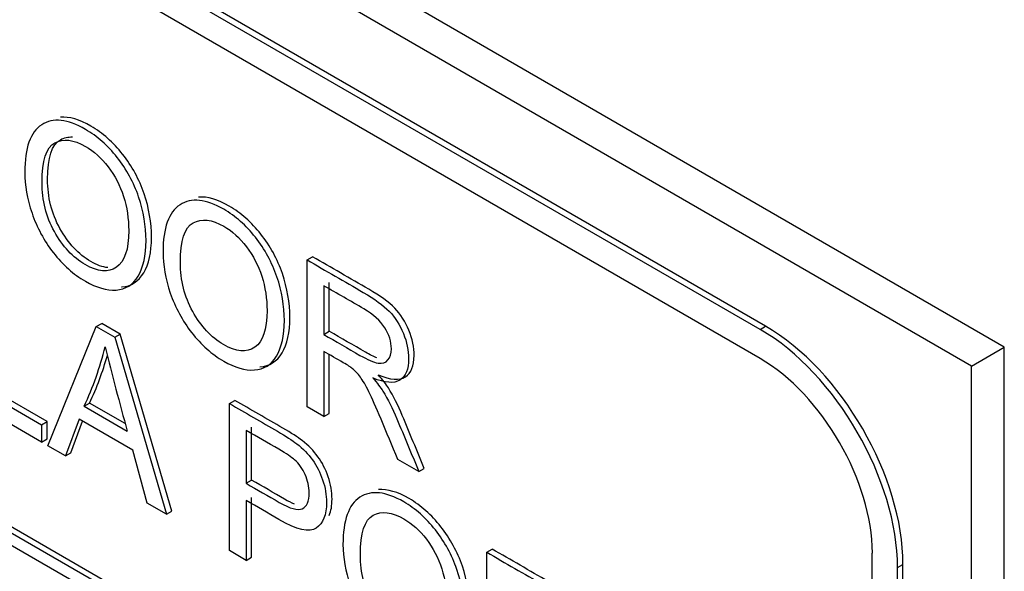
# Model space of a CAD drawing. Header units: inches. Extents: x 1 to 240, y -1 to 159.
# Tile 99 of 103: x 225.756 to 226.392, y 128.014 to 128.37. Entities that reach past the tile are written whole.
import ezdxf

# ---------------------------------------------------------------- set-up
doc = ezdxf.new("R2010")
doc.units = ezdxf.units.IN
doc.header["$MEASUREMENT"] = 0
doc.layers.add('Default', color=7, linetype='Continuous')
doc.layers.add('LAB20180', color=7, linetype='Continuous')

# ---------------------------------------------------------------- blocks, each defined once
blk = doc.blocks.new('SE1')
at = {"layer": 'LAB20180', "color": 7, "linetype": 'Continuous'}
for p, q in [((226.39203, 128.15843), (224.80104, 129.07699)), ((226.37082, 128.14618), (224.77982, 129.06474)), ((226.23437, 128.16984), (224.9092, 128.93493)), ((226.2379, 128.17188), (224.91274, 128.93697)), ((226.23437, 128.15106), (224.9092, 128.91615)), ((224.91241, 128.52687), (226.23823, 127.7614)), ((224.90887, 128.52483), (226.2347, 127.75936)), ((226.2347, 127.7512), (224.90887, 128.51666)), ((225.94187, 128.21467), (225.9454, 128.21671)), ((225.94187, 128.11984), (225.94187, 128.21467)), ((225.95264, 128.19803), (225.95264, 128.16659)), ((225.95617, 128.16863), (225.95617, 128.20007)), ((225.77446, 128.09484), (225.80579, 128.17164)), ((225.80579, 128.17164), (225.80932, 128.17368)), ((225.80579, 128.17164), (225.81776, 128.16473)), ((225.82129, 128.16677), (225.80932, 128.17368)), ((226.23437, 128.16984), (226.2379, 128.17188)), ((225.81776, 128.16473), (225.82129, 128.16677)), ((225.81776, 128.16473), (225.85111, 128.05059)), ((225.85465, 128.05263), (225.82129, 128.16677)), ((225.95264, 128.16659), (225.95617, 128.16863)), ((226.37082, 128.14618), (226.39203, 128.15843)), ((226.39203, 125.09656), (226.39203, 128.15843)), ((225.95264, 128.15567), (225.95264, 128.11362)), ((225.95617, 128.11567), (225.95617, 128.15362)), ((226.37082, 125.08432), (226.37082, 128.14618)), ((225.774, 128.11036), (225.73349, 128.13375)), ((225.77047, 128.09715), (225.71913, 128.12679)), ((225.72995, 128.13171), (225.77047, 128.10832)), ((225.79797, 128.12028), (225.8015, 128.12233)), ((225.79797, 128.12028), (225.8258, 128.10422)), ((225.82449, 128.10906), (225.8015, 128.12233)), ((225.89173, 128.12202), (225.89527, 128.12406)), ((225.89173, 128.02713), (225.89173, 128.12202)), ((225.95264, 128.11362), (225.94187, 128.11984)), ((225.95264, 128.11362), (225.95617, 128.11567)), ((225.77047, 128.10832), (225.774, 128.11036)), ((225.77047, 128.10832), (225.77047, 128.09715)), ((225.774, 128.09919), (225.774, 128.11036)), ((225.79469, 128.11189), (225.78588, 128.08825)), ((225.78942, 128.09029), (225.79697, 128.11057)), ((225.8293, 128.09191), (225.79469, 128.11189)), ((225.90256, 128.10466), (225.90256, 128.07057)), ((225.90609, 128.07261), (225.90609, 128.1067)), ((225.77047, 128.09715), (225.774, 128.09919)), ((225.78588, 128.08825), (225.77446, 128.09484)), ((225.78588, 128.08825), (225.78942, 128.09029)), ((225.8387, 128.05775), (225.8293, 128.09191)), ((226.01404, 128.07818), (226.00048, 128.086)), ((226.01404, 128.07818), (226.01757, 128.08022)), ((225.90256, 128.07057), (225.90609, 128.07261)), ((225.85111, 128.05059), (225.8387, 128.05775)), ((225.90256, 128.05946), (225.90256, 128.02088)), ((225.90609, 128.02293), (225.90609, 128.0615)), ((225.85111, 128.05059), (225.85465, 128.05263)), ((225.90256, 128.02088), (225.89173, 128.02713)), ((226.05783, 128.02612), (226.06136, 128.02817)), ((226.05783, 127.93124), (226.05783, 128.02612)), ((226.30682, 125.27065), (226.30682, 128.02557)), ((225.90256, 128.02088), (225.90609, 128.02293)), ((226.32309, 128.01618), (226.32662, 128.01822)), ((226.32662, 125.26331), (226.32662, 128.01822)), ((226.32309, 125.26126), (226.32309, 128.01618))]:
    blk.add_line(p, q, dxfattribs=at)
for centre, radius, start, end in [((225.61346, 128.20656), 0.20368, 334.93861, 346.38172), ((227.8438, 128.66684), 2.09497, 194.03981, 195.57842), ((225.61699, 128.2086), 0.20368, 334.93861, 344.16989)]:
    blk.add_arc(centre, radius, start, end, dxfattribs=at)
for centre, major_axis in [((226.2379, 128.06944), (0.06273, -0.10866)), ((226.23437, 128.0674), (0.06273, -0.10866)), ((226.23437, 128.0674), (0.05123, -0.08874))]:
    blk.add_ellipse(centre, major_axis=major_axis, ratio=0.57735, start_param=0.785398, end_param=2.356194, dxfattribs=at)
for points, knots in [([(225.75959, 128.27123), (225.75959, 128.28695), (225.76325, 128.29708), (225.77052, 128.30185), (225.77776, 128.3066), (225.78725, 128.30551), (225.80639, 128.29446), (225.81317, 128.28847), (225.81924, 128.2808), (225.82533, 128.27309), (225.82995, 128.26457), (225.83312, 128.25529), (225.83632, 128.24595), (225.83788, 128.23657), (225.83788, 128.21751), (225.83624, 128.20987), (225.83285, 128.20425), (225.82947, 128.19865), (225.82476, 128.1956), (225.81251, 128.19484), (225.80584, 128.1968), (225.79102, 128.20535), (225.78414, 128.21148), (225.772, 128.22707), (225.76741, 128.23559), (225.76117, 128.25409), (225.75959, 128.2629), (225.75959, 128.27123)], [0, 0, 0, 0, 0.133447, 0.133447, 0.133447, 0.256218, 0.256218, 0.337096, 0.337096, 0.337096, 0.41739, 0.41739, 0.41739, 0.505072, 0.505072, 0.593922, 0.593922, 0.593922, 0.671214, 0.671214, 0.748505, 0.748505, 0.832337, 0.832337, 0.916168, 0.916168, 1, 1, 1, 1]), ([(225.82197, 128.19725), (225.82204, 128.19725), (225.8221, 128.19726), (225.82829, 128.19764), (225.83301, 128.20069), (225.83638, 128.20629), (225.83977, 128.21191), (225.84141, 128.21955), (225.84141, 128.23861), (225.83985, 128.24799), (225.83666, 128.25733), (225.83349, 128.26661), (225.82886, 128.27514), (225.82277, 128.28284), (225.8167, 128.29051), (225.80992, 128.2965), (225.79489, 128.30518), (225.78831, 128.30716), (225.78263, 128.30675)], [0.3279468, 0.3279468, 0.3279468, 0.3279468, 0.3287862, 0.3287862, 0.4060777, 0.4060777, 0.4060777, 0.4949283, 0.4949283, 0.5826099, 0.5826099, 0.5826099, 0.662904, 0.662904, 0.662904, 0.7437817, 0.7437817, 0.822881, 0.822881, 0.822881, 0.822881]), ([(225.77079, 128.26451), (225.77079, 128.25308), (225.77342, 128.24254), (225.77872, 128.23297), (225.78405, 128.22336), (225.7907, 128.21621), (225.80682, 128.2069), (225.81355, 128.2063), (225.8188, 128.2099), (225.82407, 128.21351), (225.82673, 128.22136), (225.82673, 128.24124), (225.82558, 128.2486), (225.82109, 128.26268), (225.81781, 128.26905), (225.81344, 128.27474), (225.80911, 128.28037), (225.80425, 128.28477), (225.79119, 128.29232), (225.78457, 128.29311), (225.77905, 128.29017), (225.77356, 128.28725), (225.77079, 128.27871), (225.77079, 128.26451)], [0, 0, 0, 0, 0.129275, 0.129275, 0.129275, 0.243005, 0.243005, 0.359073, 0.359073, 0.359073, 0.493901, 0.493901, 0.579129, 0.579129, 0.664357, 0.664357, 0.664357, 0.743292, 0.743292, 0.854918, 0.854918, 0.854918, 1, 1, 1, 1]), ([(225.77433, 128.26655), (225.77433, 128.28075), (225.77709, 128.28929), (225.78259, 128.29221), (225.78499, 128.29349), (225.78759, 128.29406), (225.7904, 128.29394)], [0, 0, 0, 0, 0.1450824, 0.1450824, 0.1450824, 0.1935814, 0.1935814, 0.1935814, 0.1935814]), ([(225.81314, 128.2097), (225.80985, 128.21003), (225.8062, 128.21134), (225.79423, 128.21825), (225.78759, 128.2254), (225.78226, 128.23502), (225.77695, 128.24458), (225.77433, 128.25512), (225.77433, 128.26655)], [0.7002054, 0.7002054, 0.7002054, 0.7002054, 0.7569947, 0.7569947, 0.8707253, 0.8707253, 0.8707253, 1, 1, 1, 1]), ([(225.84887, 128.21968), (225.84887, 128.2354), (225.85253, 128.24554), (225.85986, 128.25027), (225.8671, 128.25495), (225.87653, 128.25396), (225.89567, 128.24292), (225.90245, 128.23692), (225.90852, 128.22925), (225.91461, 128.22155), (225.91923, 128.21302), (225.9224, 128.20374), (225.92561, 128.19437), (225.92721, 128.18499), (225.92721, 128.16593), (225.92552, 128.15832), (225.92219, 128.15267), (225.91884, 128.147), (225.91409, 128.14402), (225.90792, 128.14367), (225.90178, 128.14333), (225.89518, 128.14522), (225.88036, 128.15378), (225.87347, 128.1599), (225.86133, 128.17549), (225.85674, 128.18402), (225.85357, 128.1933), (225.85041, 128.20254), (225.84887, 128.21135), (225.84887, 128.21968)], [0, 0, 0, 0, 0.133552, 0.133552, 0.133552, 0.256182, 0.256182, 0.336966, 0.336966, 0.336966, 0.417259, 0.417259, 0.417259, 0.50495, 0.50495, 0.593811, 0.593811, 0.593811, 0.674596, 0.674596, 0.674596, 0.751479, 0.751479, 0.834867, 0.834867, 0.918256, 0.918256, 0.918256, 1, 1, 1, 1]), ([(225.91138, 128.14571), (225.9114, 128.14571), (225.91143, 128.14571), (225.91145, 128.14572), (225.91763, 128.14606), (225.92237, 128.14904), (225.92572, 128.15471), (225.92906, 128.16036), (225.93075, 128.16797), (225.93075, 128.18704), (225.92914, 128.19641), (225.92594, 128.20579), (225.92277, 128.21507), (225.91814, 128.22359), (225.91205, 128.23129), (225.90598, 128.23896), (225.8992, 128.24496), (225.88413, 128.25366), (225.87755, 128.25559), (225.87186, 128.25515)], [0.3250908, 0.3250908, 0.3250908, 0.3250908, 0.3254036, 0.3254036, 0.3254036, 0.4061893, 0.4061893, 0.4061893, 0.4950497, 0.4950497, 0.5827409, 0.5827409, 0.5827409, 0.6630337, 0.6630337, 0.6630337, 0.7438182, 0.7438182, 0.8232315, 0.8232315, 0.8232315, 0.8232315]), ([(225.86008, 128.21296), (225.86008, 128.20153), (225.86276, 128.19096), (225.86806, 128.1814), (225.87339, 128.17178), (225.87998, 128.16467), (225.89611, 128.15535), (225.90283, 128.15475), (225.90813, 128.15832), (225.91341, 128.16187), (225.91601, 128.16981), (225.91601, 128.1897), (225.91491, 128.19702), (225.91262, 128.20409), (225.91033, 128.21113), (225.9071, 128.21751), (225.90278, 128.22316), (225.89842, 128.22886), (225.89354, 128.23323), (225.88047, 128.24077), (225.87391, 128.24153), (225.86839, 128.23859), (225.86289, 128.23567), (225.86008, 128.22717), (225.86008, 128.21296)], [0, 0, 0, 0, 0.129378, 0.129378, 0.129378, 0.243105, 0.243105, 0.359168, 0.359168, 0.359168, 0.497718, 0.497718, 0.585299, 0.585299, 0.585299, 0.664203, 0.664203, 0.664203, 0.742363, 0.742363, 0.854817, 0.854817, 0.854817, 1, 1, 1, 1]), ([(225.98783, 128.14057), (225.9957, 128.13722), (226.00155, 128.13681), (226.0091, 128.14168), (226.01096, 128.14628), (226.01096, 128.15822), (226.00987, 128.16362), (226.00757, 128.16926), (226.00527, 128.17488), (226.00222, 128.1797), (225.99844, 128.18356), (225.99461, 128.18748), (225.98903, 128.19152), (225.98171, 128.19575), (225.9696, 128.20273), (225.9575, 128.20972), (225.9454, 128.21671)], [0, 0, 0, 0, 0.153114, 0.153114, 0.306227, 0.306227, 0.426118, 0.426118, 0.426118, 0.53337, 0.53337, 0.53337, 0.681943, 0.681943, 0.681943, 1, 1, 1, 1]), ([(225.94187, 128.21467), (225.95397, 128.20768), (225.96607, 128.20069), (225.97817, 128.19371), (225.9855, 128.18948), (225.99107, 128.18544), (225.9949, 128.18152), (225.99868, 128.17766), (226.00173, 128.17284), (226.00403, 128.16722), (226.00634, 128.16158), (226.00742, 128.15617), (226.00742, 128.14424), (226.00556, 128.13963), (225.99802, 128.13477), (225.99217, 128.13518), (225.98429, 128.13853)], [0, 0, 0, 0, 0.318057, 0.318057, 0.318057, 0.46663, 0.46663, 0.46663, 0.573882, 0.573882, 0.573882, 0.693773, 0.693773, 0.846886, 0.846886, 1, 1, 1, 1]), ([(225.95264, 128.16659), (225.96042, 128.1621), (225.9682, 128.15761), (225.97598, 128.15311), (225.98096, 128.15024), (225.98484, 128.14857), (225.98768, 128.14813), (225.99048, 128.14769), (225.9926, 128.14838), (225.99408, 128.15011), (225.99557, 128.15186), (225.99627, 128.15434), (225.99627, 128.16186), (225.99485, 128.1664), (225.992, 128.17095), (225.98922, 128.1754), (225.98473, 128.17944), (225.97861, 128.18304), (225.96995, 128.18812), (225.96129, 128.19303), (225.95264, 128.19803)], [0, 0, 0, 0, 0.228274, 0.228274, 0.228274, 0.344203, 0.344203, 0.344203, 0.424522, 0.424522, 0.424522, 0.498199, 0.498199, 0.60718, 0.60718, 0.60718, 0.746064, 0.746064, 0.746064, 1, 1, 1, 1]), ([(225.98701, 128.1514), (225.98486, 128.15225), (225.98237, 128.15351), (225.97952, 128.15515), (225.97174, 128.15965), (225.96396, 128.16414), (225.95617, 128.16863)], [0.7052608, 0.7052608, 0.7052608, 0.7052608, 0.7717257, 0.7717257, 0.7717257, 1, 1, 1, 1]), ([(226.00048, 128.086), (225.99685, 128.09466), (225.99322, 128.10332), (225.9896, 128.11198), (225.98645, 128.1195), (225.9838, 128.12537), (225.98178, 128.12956), (225.97974, 128.13381), (225.9779, 128.13698), (225.97626, 128.13913), (225.97464, 128.14124), (225.97298, 128.14304), (225.97128, 128.14446), (225.97008, 128.14547), (225.96806, 128.14677), (225.96527, 128.14838), (225.96106, 128.15081), (225.95685, 128.15324), (225.95264, 128.15567)], [0, 0, 0, 0, 0.306819, 0.306819, 0.306819, 0.515477, 0.515477, 0.515477, 0.634456, 0.634456, 0.634456, 0.716945, 0.716945, 0.716945, 0.808478, 0.808478, 0.808478, 1, 1, 1, 1]), ([(226.01757, 128.08022), (226.01283, 128.09156), (226.0081, 128.1029), (226.00336, 128.11425), (226.00057, 128.12091), (225.99768, 128.1269), (225.99439, 128.13205), (225.99286, 128.13445), (225.99073, 128.13726), (225.98783, 128.14057)], [0, 0, 0, 0, 0.54695, 0.54695, 0.54695, 0.839891, 0.839891, 0.839891, 1, 1, 1, 1]), ([(225.98429, 128.13853), (225.98719, 128.13522), (225.98932, 128.13241), (225.99085, 128.13001), (225.99414, 128.12486), (225.99703, 128.11886), (225.99982, 128.1122), (226.00457, 128.10086), (226.0093, 128.08952), (226.01404, 128.07818)], [0, 0, 0, 0, 0.160109, 0.160109, 0.160109, 0.45305, 0.45305, 0.45305, 1, 1, 1, 1]), ([(225.89173, 128.12202), (225.90207, 128.11605), (225.9124, 128.11009), (225.92273, 128.10412), (225.9282, 128.10097), (225.93235, 128.09825), (225.9352, 128.09604), (225.93924, 128.0929), (225.94263, 128.08948), (225.94537, 128.08569), (225.94807, 128.08194), (225.95029, 128.07761), (225.95193, 128.07275), (225.95358, 128.06786), (225.95444, 128.06302), (225.95444, 128.05027), (225.9522, 128.04475), (225.94777, 128.04169), (225.94335, 128.03863), (225.93525, 128.04052), (225.92366, 128.04727), (225.91663, 128.05137), (225.90959, 128.0554), (225.90256, 128.05946)], [0, 0, 0, 0, 0.216952, 0.216952, 0.216952, 0.304451, 0.304451, 0.304451, 0.381248, 0.381248, 0.381248, 0.454064, 0.454064, 0.454064, 0.533616, 0.533616, 0.671221, 0.671221, 0.671221, 0.852304, 0.852304, 0.852304, 1, 1, 1, 1]), ([(225.95619, 128.0499), (225.95738, 128.05272), (225.95798, 128.05621), (225.95798, 128.06507), (225.95711, 128.0699), (225.95546, 128.07479), (225.95382, 128.07965), (225.95161, 128.08398), (225.9489, 128.08773), (225.94617, 128.09152), (225.94278, 128.09494), (225.93873, 128.09808), (225.93589, 128.10029), (225.93173, 128.10301), (225.92627, 128.10616), (225.91593, 128.11213), (225.9056, 128.1181), (225.89527, 128.12406)], [0.3952178, 0.3952178, 0.3952178, 0.3952178, 0.4663836, 0.4663836, 0.5459362, 0.5459362, 0.5459362, 0.6187518, 0.6187518, 0.6187518, 0.6955491, 0.6955491, 0.6955491, 0.7830476, 0.7830476, 0.7830476, 1, 1, 1, 1]), ([(225.90256, 128.07057), (225.90965, 128.06648), (225.91674, 128.06238), (225.92383, 128.05829), (225.93088, 128.05422), (225.93585, 128.05286), (225.94176, 128.05551), (225.94323, 128.05895), (225.94323, 128.06842), (225.94236, 128.07234), (225.94066, 128.07616), (225.93895, 128.08002), (225.93662, 128.08323), (225.93378, 128.08575), (225.93192, 128.0874), (225.92853, 128.08967), (225.92361, 128.09251), (225.91659, 128.09656), (225.90957, 128.10061), (225.90256, 128.10466)], [0, 0, 0, 0, 0.215549, 0.215549, 0.215549, 0.355111, 0.355111, 0.494673, 0.494673, 0.595735, 0.595735, 0.595735, 0.683088, 0.683088, 0.683088, 0.786664, 0.786664, 0.786664, 1, 1, 1, 1]), ([(225.93368, 128.05718), (225.9318, 128.05793), (225.92969, 128.05898), (225.92736, 128.06033), (225.92027, 128.06442), (225.91318, 128.06852), (225.90609, 128.07261)], [0.7382954, 0.7382954, 0.7382954, 0.7382954, 0.7844511, 0.7844511, 0.7844511, 1, 1, 1, 1]), ([(225.96505, 128.03102), (225.96505, 128.04667), (225.96871, 128.05687), (225.97598, 128.06157), (225.98328, 128.06629), (225.99271, 128.0653), (226.01179, 128.05428), (226.01863, 128.04825), (226.0247, 128.04052), (226.03074, 128.03282), (226.03541, 128.02436), (226.03858, 128.01508), (226.04178, 128.00573), (226.04334, 127.99636), (226.04334, 127.97729), (226.04165, 127.96969), (226.03498, 127.95838), (226.03022, 127.95539), (226.0241, 127.95501), (226.01793, 127.95463), (226.0113, 127.95659), (225.99649, 127.96514), (225.9896, 127.9712), (225.98353, 127.97906), (225.97748, 127.98689), (225.97287, 127.99538), (225.96663, 128.01388), (225.96505, 128.02268), (225.96505, 128.03102)], [0, 0, 0, 0, 0.133288, 0.133288, 0.133288, 0.256522, 0.256522, 0.33712, 0.33712, 0.33712, 0.417249, 0.417249, 0.417249, 0.502222, 0.502222, 0.588327, 0.588327, 0.674432, 0.674432, 0.674432, 0.75288, 0.75288, 0.837966, 0.837966, 0.837966, 0.918983, 0.918983, 1, 1, 1, 1]), ([(226.02746, 127.95704), (226.02752, 127.95704), (226.02758, 127.95704), (226.02763, 127.95705), (226.03375, 127.95743), (226.03851, 127.96043), (226.04518, 127.97173), (226.04688, 127.97933), (226.04688, 127.9984), (226.04531, 128.00777), (226.04212, 128.01712), (226.03895, 128.0264), (226.03428, 128.03486), (226.02823, 128.04256), (226.02216, 128.05029), (226.01533, 128.05632), (226.0003, 128.065), (225.9937, 128.06694), (225.988, 128.06647)], [0.3248575, 0.3248575, 0.3248575, 0.3248575, 0.3255678, 0.3255678, 0.3255678, 0.4116731, 0.4116731, 0.4977784, 0.4977784, 0.5827507, 0.5827507, 0.5827507, 0.6628802, 0.6628802, 0.6628802, 0.7434784, 0.7434784, 0.8234221, 0.8234221, 0.8234221, 0.8234221]), ([(225.97626, 128.02429), (225.97626, 128.01287), (225.97888, 128.00232), (225.98418, 127.99276), (225.98952, 127.98315), (225.99616, 127.976), (226.01229, 127.96669), (226.01901, 127.96609), (226.02951, 127.97328), (226.03219, 127.98114), (226.03219, 128.00103), (226.03104, 128.00838), (226.02656, 128.02246), (226.02322, 128.02881), (226.0189, 128.03452), (226.01461, 128.0402), (226.00972, 128.04456), (225.99665, 128.0521), (225.99003, 128.05289), (225.98451, 128.04996), (225.97902, 128.04704), (225.97626, 128.0385), (225.97626, 128.02429)], [0, 0, 0, 0, 0.129277, 0.129277, 0.129277, 0.252801, 0.252801, 0.378862, 0.378862, 0.504924, 0.504924, 0.584611, 0.584611, 0.664298, 0.664298, 0.664298, 0.743257, 0.743257, 0.854915, 0.854915, 0.854915, 1, 1, 1, 1]), ([(226.05783, 128.02612), (226.06993, 128.01914), (226.08203, 128.01215), (226.09413, 128.00516), (226.10146, 128.00094), (226.10704, 127.99689), (226.11086, 127.99298), (226.11464, 127.98912), (226.1177, 127.9843), (226.11999, 127.97868), (226.1223, 127.97304), (226.12338, 127.96763), (226.12338, 127.9557), (226.12152, 127.95109), (226.11398, 127.94623), (226.10813, 127.94664), (226.10026, 127.94999)], [0, 0, 0, 0, 0.318057, 0.318057, 0.318057, 0.46663, 0.46663, 0.46663, 0.573882, 0.573882, 0.573882, 0.693773, 0.693773, 0.846886, 0.846886, 1, 1, 1, 1]), ([(226.10379, 127.95203), (226.11166, 127.94868), (226.11751, 127.94827), (226.12506, 127.95313), (226.12692, 127.95774), (226.12692, 127.96967), (226.12583, 127.97508), (226.12353, 127.98072), (226.12123, 127.98634), (226.11818, 127.99116), (226.1144, 127.99502), (226.11057, 127.99894), (226.10499, 128.00298), (226.09767, 128.00721), (226.08557, 128.01419), (226.07347, 128.02118), (226.06136, 128.02817)], [0, 0, 0, 0, 0.153114, 0.153114, 0.306227, 0.306227, 0.426118, 0.426118, 0.426118, 0.53337, 0.53337, 0.53337, 0.681943, 0.681943, 0.681943, 1, 1, 1, 1])]:
    blk.add_open_spline(points, degree=3, knots=knots, dxfattribs=at)

msp = doc.modelspace()

# ---------------------------------------------------------------- block references
at = {"layer": 'Default'}
msp.add_blockref('SE1', (0, 0), dxfattribs=at)

doc.saveas('drawing.dxf')
